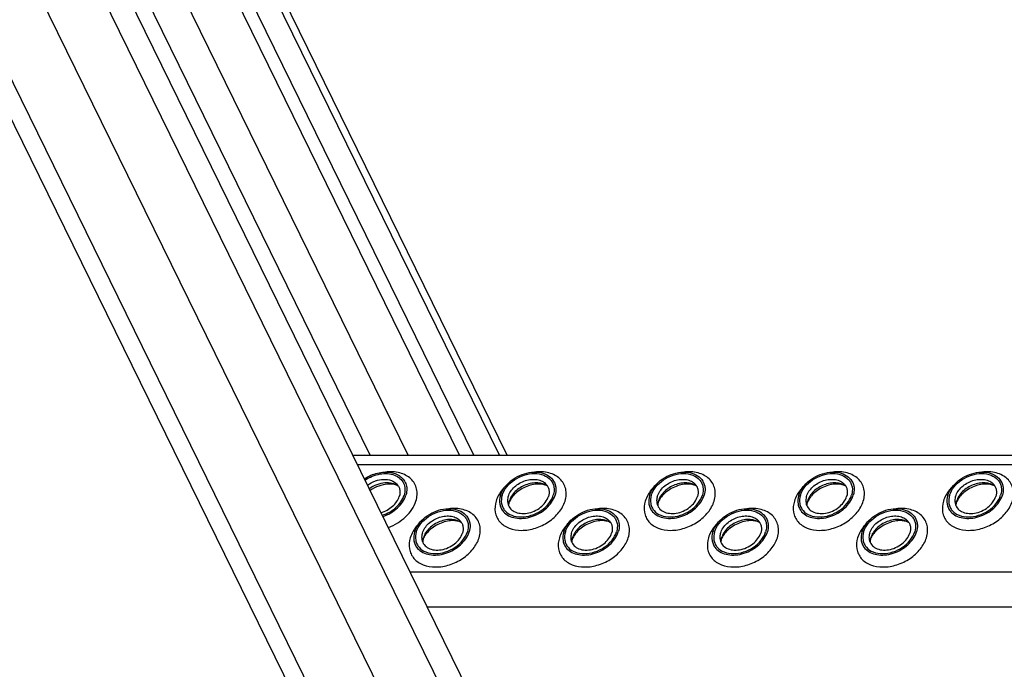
# Model space of a CAD drawing. Header units: millimetres. Extents: x 0 to 2100, y 0 to 2970.
# Tile 4 of 12: x 711 to 869, y 1226 to 1331. Entities that reach past the tile are written whole.
import ezdxf

# ---------------------------------------------------------------- set-up
doc = ezdxf.new("R2010")
doc.units = ezdxf.units.MM
doc.header["$LTSCALE"] = 193.6
doc.layers.get('0').update_dxf_attribs({"linetype": 'CONTINUOUS'})

msp = doc.modelspace()

# ---------------------------------------------------------------- linework, layer by layer
at = {"color": 7, "linetype": 'CONTINUOUS'}
for p, q in [((838.8, 1109.55), (683.56, 1425.91)), ((818.48, 1093.14), (659.09, 1417.93)), ((781.72, 1260.76), (715.74, 1395.22)), ((784.02, 1260.76), (718.04, 1395.22)), ((789.37, 1260.76), (723.39, 1395.22)), ((764.6, 1260.76), (1035.57, 1260.76))]:
    msp.add_line(p, q, dxfattribs=at)
at = {"color": 9, "linetype": 'CONTINUOUS'}
for p, q in [((764.93, 1251.71), (681.97, 1420.77)), ((867.87, 1021.62), (674.48, 1415.72)), ((856.71, 1021.62), (667.6, 1406.99)), ((767.4, 1260.76), (701.42, 1395.22)), ((773.5, 1260.76), (707.52, 1395.22)), ((788.13, 1260.76), (722.15, 1395.22)), ((765.34, 1259.25), (1036.31, 1259.25)), ((875.37, 1026.67), (764.93, 1251.71)), ((773.8, 1242.02), (1044.77, 1242.02)), ((776.56, 1236.4), (1047.52, 1236.4))]:
    msp.add_line(p, q, dxfattribs=at)
at = {"color": 7, "linetype": 'CONTINUOUS'}
for centre, radius, start, end in [((792.28, 1252.57), 2.72, 162.7829, 168.8203), ((792.15, 1252.6), 2.58, 168.869, 169.2547), ((816.21, 1252.57), 2.72, 162.7829, 168.8203), ((816.08, 1252.6), 2.58, 168.869, 169.2547), ((840.14, 1252.57), 2.72, 162.7829, 168.8203), ((840.01, 1252.6), 2.58, 168.869, 169.2547), ((864.07, 1252.57), 2.72, 162.7829, 168.8203), ((863.94, 1252.6), 2.58, 168.869, 169.2547), ((778.5, 1246.7), 2.72, 162.7829, 168.8203), ((778.37, 1246.73), 2.58, 168.869, 169.2547), ((802.43, 1246.7), 2.72, 162.7829, 168.8203), ((802.3, 1246.73), 2.58, 168.869, 169.2547), ((826.36, 1246.7), 2.72, 162.7829, 168.8203), ((826.23, 1246.73), 2.58, 168.869, 169.2547), ((850.29, 1246.7), 2.72, 162.7829, 168.8203), ((850.16, 1246.73), 2.58, 168.869, 169.2547)]:
    msp.add_arc(centre, radius, start, end, dxfattribs=at)
for points, knots in [([(766.47, 1256.95), (767.1, 1257.38), (768.48, 1257.99), (770.32, 1258.11), (771.62, 1257.73), (772.39, 1257.25), (772.95, 1256.58), (773.15, 1256.05), (773.21, 1255.77)], [0, 0, 0, 0, 0.287424, 0.55583, 0.677112, 0.789251, 0.895213, 1, 1, 1, 1]), ([(766.57, 1256.75), (767.28, 1257.24), (768.5, 1257.74), (770.15, 1257.83), (771.27, 1257.6), (772.18, 1257.07), (772.8, 1256.28), (773.03, 1255.3), (772.93, 1254.63), (772.83, 1254.31)], [0, 0, 0, 0, 0.290972, 0.428661, 0.555063, 0.669881, 0.777226, 0.884746, 1, 1, 1, 1]), ([(788.29, 1254.31), (788.57, 1255.23), (789.59, 1256.5), (791.35, 1257.55), (792.86, 1258.01), (794.37, 1258.07), (795.7, 1257.7), (796.72, 1256.91), (797.06, 1256.16), (797.14, 1255.77)], [0, 0, 0, 0, 0.256023, 0.397887, 0.538537, 0.670709, 0.789982, 0.897281, 1, 1, 1, 1]), ([(788.56, 1254.31), (788.71, 1254.79), (789.26, 1255.74), (790.5, 1256.85), (792.04, 1257.6), (793.68, 1257.88), (795.2, 1257.65), (796.21, 1256.99), (796.69, 1256.26), (796.96, 1255.42), (796.89, 1254.73), (796.76, 1254.31)], [0, 0, 0, 0, 0.126005, 0.265198, 0.409334, 0.548109, 0.673462, 0.783988, 0.836431, 0.88895, 1, 1, 1, 1]), ([(812.22, 1254.31), (812.5, 1255.23), (813.52, 1256.5), (815.28, 1257.55), (816.79, 1258.01), (818.3, 1258.07), (819.63, 1257.7), (820.65, 1256.91), (820.99, 1256.16), (821.07, 1255.77)], [0, 0, 0, 0, 0.256023, 0.397887, 0.538537, 0.670709, 0.789982, 0.897281, 1, 1, 1, 1]), ([(812.49, 1254.31), (812.64, 1254.79), (813.19, 1255.74), (814.43, 1256.85), (815.97, 1257.6), (817.61, 1257.88), (819.13, 1257.65), (820.14, 1256.99), (820.62, 1256.26), (820.89, 1255.42), (820.82, 1254.73), (820.69, 1254.31)], [0, 0, 0, 0, 0.126005, 0.265198, 0.409334, 0.548109, 0.673462, 0.783988, 0.836431, 0.88895, 1, 1, 1, 1]), ([(836.15, 1254.31), (836.43, 1255.23), (837.45, 1256.5), (839.21, 1257.55), (840.72, 1258.01), (842.23, 1258.07), (843.56, 1257.7), (844.58, 1256.91), (844.92, 1256.16), (845, 1255.77)], [0, 0, 0, 0, 0.256023, 0.397887, 0.538537, 0.670709, 0.789982, 0.897281, 1, 1, 1, 1]), ([(836.42, 1254.31), (836.57, 1254.79), (837.11, 1255.74), (838.36, 1256.85), (839.9, 1257.6), (841.54, 1257.88), (843.06, 1257.65), (844.07, 1256.99), (844.55, 1256.26), (844.82, 1255.42), (844.75, 1254.73), (844.62, 1254.31)], [0, 0, 0, 0, 0.126005, 0.265198, 0.409334, 0.548109, 0.673462, 0.783988, 0.836431, 0.88895, 1, 1, 1, 1]), ([(860.08, 1254.31), (860.36, 1255.23), (861.38, 1256.5), (863.14, 1257.55), (864.65, 1258.01), (866.16, 1258.07), (867.49, 1257.7), (868.51, 1256.91), (868.85, 1256.16), (868.93, 1255.77)], [0, 0, 0, 0, 0.256023, 0.397887, 0.538537, 0.670709, 0.789982, 0.897281, 1, 1, 1, 1]), ([(860.35, 1254.31), (860.5, 1254.79), (861.04, 1255.74), (862.29, 1256.85), (863.83, 1257.6), (865.47, 1257.88), (866.99, 1257.65), (868, 1256.99), (868.48, 1256.26), (868.75, 1255.42), (868.68, 1254.73), (868.55, 1254.31)], [0, 0, 0, 0, 0.126005, 0.265198, 0.409334, 0.548109, 0.673462, 0.783988, 0.836431, 0.88895, 1, 1, 1, 1]), ([(766.97, 1255.94), (767.34, 1256.22), (768.18, 1256.66), (769.51, 1256.93), (770.76, 1256.78), (771.45, 1256.35), (771.69, 1256.07)], [0, 0, 0, 0, 0.276366, 0.544555, 0.787129, 1, 1, 1, 1]), ([(771.92, 1255.75), (771.63, 1255.96), (770.9, 1256.28), (769.68, 1256.33), (768.41, 1256.03), (767.62, 1255.6), (767.26, 1255.34)], [0, 0, 0, 0, 0.218133, 0.463132, 0.728602, 1, 1, 1, 1]), ([(789.53, 1254.12), (789.71, 1254.7), (790.3, 1255.51), (791.34, 1256.27), (792.27, 1256.68), (793.24, 1256.88), (794.18, 1256.86), (795, 1256.6), (795.45, 1256.27), (795.62, 1256.07)], [0, 0, 0, 0, 0.246124, 0.38243, 0.520512, 0.654784, 0.780538, 0.895274, 1, 1, 1, 1]), ([(795.85, 1255.75), (795.4, 1256.08), (794.5, 1256.34), (793.3, 1256.26), (792.33, 1256), (791.43, 1255.54), (790.65, 1254.93), (790.04, 1254.21), (789.78, 1253.65), (789.69, 1253.38)], [0, 0, 0, 0, 0.223873, 0.351612, 0.485909, 0.622361, 0.75614, 0.882948, 1, 1, 1, 1]), ([(813.46, 1254.12), (813.64, 1254.7), (814.23, 1255.51), (815.27, 1256.27), (816.2, 1256.68), (817.17, 1256.88), (818.11, 1256.86), (818.93, 1256.6), (819.38, 1256.27), (819.55, 1256.07)], [0, 0, 0, 0, 0.246124, 0.38243, 0.520512, 0.654784, 0.780538, 0.895274, 1, 1, 1, 1]), ([(819.78, 1255.75), (819.33, 1256.08), (818.43, 1256.34), (817.23, 1256.26), (816.26, 1256), (815.36, 1255.54), (814.58, 1254.93), (813.97, 1254.21), (813.71, 1253.65), (813.62, 1253.38)], [0, 0, 0, 0, 0.223873, 0.351612, 0.485909, 0.622361, 0.75614, 0.882948, 1, 1, 1, 1]), ([(837.39, 1254.12), (837.57, 1254.7), (838.16, 1255.51), (839.2, 1256.27), (840.13, 1256.68), (841.1, 1256.88), (842.04, 1256.86), (842.86, 1256.6), (843.31, 1256.27), (843.48, 1256.07)], [0, 0, 0, 0, 0.246124, 0.38243, 0.520512, 0.654784, 0.780538, 0.895274, 1, 1, 1, 1]), ([(843.71, 1255.75), (843.26, 1256.08), (842.36, 1256.34), (841.16, 1256.26), (840.19, 1256), (839.29, 1255.54), (838.51, 1254.93), (837.9, 1254.21), (837.64, 1253.65), (837.55, 1253.38)], [0, 0, 0, 0, 0.223873, 0.351612, 0.485909, 0.622361, 0.75614, 0.882948, 1, 1, 1, 1]), ([(861.32, 1254.12), (861.5, 1254.7), (862.09, 1255.51), (863.13, 1256.27), (864.06, 1256.68), (865.03, 1256.88), (865.97, 1256.86), (866.79, 1256.6), (867.24, 1256.27), (867.41, 1256.07)], [0, 0, 0, 0, 0.246124, 0.38243, 0.520512, 0.654784, 0.780538, 0.895274, 1, 1, 1, 1]), ([(867.64, 1255.75), (867.19, 1256.08), (866.29, 1256.34), (865.09, 1256.26), (864.12, 1256), (863.22, 1255.54), (862.44, 1254.93), (861.83, 1254.21), (861.57, 1253.65), (861.48, 1253.38)], [0, 0, 0, 0, 0.223873, 0.351612, 0.485909, 0.622361, 0.75614, 0.882948, 1, 1, 1, 1]), ([(771.92, 1255.75), (771.74, 1255.88), (771.15, 1256.1), (770.05, 1256.15), (768.7, 1255.83), (767.81, 1255.38), (767.38, 1255.09)], [0, 0, 0, 0, 0.140189, 0.378554, 0.679911, 1, 1, 1, 1]), ([(771.69, 1256.07), (771.8, 1255.95), (771.99, 1255.67), (772.2, 1255.01), (772.15, 1254.46), (772.05, 1254.12)], [0, 0, 0, 0, 0.242965, 0.486066, 1, 1, 1, 1]), ([(773.21, 1255.77), (773.23, 1255.66), (773.29, 1255.17), (773.22, 1254.67), (773.11, 1254.31)], [0, 0, 0, 0, 0.240827, 1, 1, 1, 1]), ([(795.85, 1255.75), (795.73, 1255.84), (795.38, 1256), (794.69, 1256.13), (793.78, 1256.1), (792.41, 1255.77), (791.13, 1255.06), (790.19, 1254.1), (789.86, 1253.59), (789.75, 1253.35)], [0, 0, 0, 0, 0.061798, 0.160637, 0.290221, 0.439259, 0.748469, 0.88741, 1, 1, 1, 1]), ([(795.62, 1256.07), (795.73, 1255.95), (795.92, 1255.67), (796.13, 1255.01), (796.08, 1254.46), (795.98, 1254.12)], [0, 0, 0, 0, 0.242965, 0.486066, 1, 1, 1, 1]), ([(797.14, 1255.77), (797.16, 1255.66), (797.22, 1255.17), (797.15, 1254.67), (797.04, 1254.31)], [0, 0, 0, 0, 0.240827, 1, 1, 1, 1]), ([(819.78, 1255.75), (819.66, 1255.84), (819.31, 1256), (818.62, 1256.13), (817.71, 1256.1), (816.34, 1255.77), (815.06, 1255.06), (814.12, 1254.1), (813.79, 1253.59), (813.68, 1253.35)], [0, 0, 0, 0, 0.061798, 0.160637, 0.290221, 0.439259, 0.748469, 0.88741, 1, 1, 1, 1]), ([(819.55, 1256.07), (819.66, 1255.95), (819.85, 1255.67), (820.06, 1255.01), (820.01, 1254.46), (819.91, 1254.12)], [0, 0, 0, 0, 0.242965, 0.486066, 1, 1, 1, 1]), ([(821.07, 1255.77), (821.09, 1255.66), (821.15, 1255.17), (821.08, 1254.67), (820.97, 1254.31)], [0, 0, 0, 0, 0.240827, 1, 1, 1, 1]), ([(843.71, 1255.75), (843.59, 1255.84), (843.24, 1256), (842.55, 1256.13), (841.64, 1256.1), (840.27, 1255.77), (838.99, 1255.06), (838.05, 1254.1), (837.72, 1253.59), (837.61, 1253.35)], [0, 0, 0, 0, 0.061798, 0.160637, 0.290221, 0.439259, 0.748469, 0.88741, 1, 1, 1, 1]), ([(843.48, 1256.07), (843.59, 1255.95), (843.78, 1255.67), (843.99, 1255.01), (843.94, 1254.46), (843.84, 1254.12)], [0, 0, 0, 0, 0.242965, 0.486066, 1, 1, 1, 1]), ([(845, 1255.77), (845.02, 1255.66), (845.08, 1255.17), (845.01, 1254.67), (844.9, 1254.31)], [0, 0, 0, 0, 0.240827, 1, 1, 1, 1]), ([(867.64, 1255.75), (867.52, 1255.84), (867.17, 1256), (866.48, 1256.13), (865.57, 1256.1), (864.2, 1255.77), (862.92, 1255.06), (861.98, 1254.1), (861.65, 1253.59), (861.54, 1253.35)], [0, 0, 0, 0, 0.061798, 0.160637, 0.290221, 0.439259, 0.748469, 0.88741, 1, 1, 1, 1]), ([(867.41, 1256.07), (867.52, 1255.95), (867.71, 1255.67), (867.92, 1255.01), (867.87, 1254.46), (867.77, 1254.12)], [0, 0, 0, 0, 0.242965, 0.486066, 1, 1, 1, 1]), ([(868.93, 1255.77), (868.95, 1255.66), (869.01, 1255.17), (868.94, 1254.67), (868.83, 1254.31)], [0, 0, 0, 0, 0.240827, 1, 1, 1, 1]), ([(769.12, 1251.54), (769.8, 1251.73), (771.02, 1252.38), (771.86, 1253.52), (772.05, 1254.12)], [0, 0, 0, 0, 0.525169, 1, 1, 1, 1]), ([(769.34, 1251.1), (770.15, 1251.36), (771.61, 1252.19), (772.6, 1253.57), (772.83, 1254.31)], [0, 0, 0, 0, 0.525774, 1, 1, 1, 1]), ([(769.44, 1250.9), (770.29, 1251.19), (771.82, 1252.07), (772.87, 1253.53), (773.11, 1254.31)], [0, 0, 0, 0, 0.525889, 1, 1, 1, 1]), ([(788.29, 1254.31), (788.15, 1253.85), (788.07, 1253.11), (788.36, 1252.22), (788.62, 1251.84), (788.76, 1251.67)], [0, 0, 0, 0, 0.513998, 0.757111, 1, 1, 1, 1]), ([(788.56, 1254.31), (788.43, 1253.88), (788.36, 1253.2), (788.63, 1252.36), (789.11, 1251.63), (790.12, 1250.97), (791.64, 1250.74), (793.28, 1251.02), (794.83, 1251.77), (796.07, 1252.87), (796.61, 1253.83), (796.76, 1254.31)], [0, 0, 0, 0, 0.11105, 0.163569, 0.216012, 0.326538, 0.451891, 0.590666, 0.734802, 0.873995, 1, 1, 1, 1]), ([(788.76, 1251.67), (789, 1251.4), (789.6, 1250.95), (790.72, 1250.6), (791.99, 1250.56), (793.31, 1250.83), (794.57, 1251.39), (796, 1252.42), (796.79, 1253.52), (797.04, 1254.31)], [0, 0, 0, 0, 0.104679, 0.219356, 0.345073, 0.479342, 0.617452, 0.753801, 1, 1, 1, 1]), ([(789.53, 1254.12), (789.5, 1254.03), (789.41, 1253.68), (789.41, 1253.31), (789.46, 1253.05)], [0, 0, 0, 0, 0.262253, 1, 1, 1, 1]), ([(789.46, 1253.05), (789.51, 1252.77), (789.76, 1252.21), (790.51, 1251.62), (791.49, 1251.35), (792.6, 1251.39), (793.72, 1251.73), (795.02, 1252.5), (795.77, 1253.44), (795.98, 1254.12)], [0, 0, 0, 0, 0.102742, 0.21, 0.32922, 0.461363, 0.602021, 0.743916, 1, 1, 1, 1]), ([(789.65, 1253.08), (789.63, 1253.04), (789.6, 1252.9), (789.58, 1252.77), (789.57, 1252.67)], [0, 0, 0, 0, 0.304481, 1, 1, 1, 1]), ([(789.75, 1253.35), (789.74, 1253.32), (789.7, 1253.24), (789.67, 1253.14), (789.65, 1253.08)], [0, 0, 0, 0, 0.26854, 1, 1, 1, 1]), ([(812.22, 1254.31), (812.08, 1253.85), (812, 1253.11), (812.29, 1252.22), (812.55, 1251.84), (812.69, 1251.67)], [0, 0, 0, 0, 0.513998, 0.757111, 1, 1, 1, 1]), ([(812.49, 1254.31), (812.36, 1253.88), (812.29, 1253.2), (812.56, 1252.36), (813.04, 1251.63), (814.05, 1250.97), (815.57, 1250.74), (817.21, 1251.02), (818.76, 1251.77), (820, 1252.87), (820.54, 1253.83), (820.69, 1254.31)], [0, 0, 0, 0, 0.11105, 0.163569, 0.216012, 0.326538, 0.451891, 0.590666, 0.734802, 0.873995, 1, 1, 1, 1]), ([(812.69, 1251.67), (812.93, 1251.4), (813.53, 1250.95), (814.65, 1250.6), (815.92, 1250.56), (817.24, 1250.83), (818.5, 1251.39), (819.92, 1252.42), (820.72, 1253.52), (820.97, 1254.31)], [0, 0, 0, 0, 0.104679, 0.219356, 0.345073, 0.479342, 0.617452, 0.753801, 1, 1, 1, 1]), ([(813.46, 1254.12), (813.43, 1254.03), (813.34, 1253.68), (813.34, 1253.31), (813.39, 1253.05)], [0, 0, 0, 0, 0.262253, 1, 1, 1, 1]), ([(813.39, 1253.05), (813.44, 1252.77), (813.69, 1252.21), (814.44, 1251.62), (815.42, 1251.35), (816.53, 1251.39), (817.65, 1251.73), (818.95, 1252.5), (819.7, 1253.44), (819.91, 1254.12)], [0, 0, 0, 0, 0.102742, 0.21, 0.32922, 0.461363, 0.602021, 0.743916, 1, 1, 1, 1]), ([(813.58, 1253.08), (813.56, 1253.04), (813.53, 1252.9), (813.51, 1252.77), (813.5, 1252.67)], [0, 0, 0, 0, 0.304481, 1, 1, 1, 1]), ([(813.68, 1253.35), (813.67, 1253.32), (813.63, 1253.24), (813.6, 1253.14), (813.58, 1253.08)], [0, 0, 0, 0, 0.26854, 1, 1, 1, 1]), ([(836.15, 1254.31), (836.01, 1253.85), (835.93, 1253.11), (836.22, 1252.22), (836.48, 1251.84), (836.62, 1251.67)], [0, 0, 0, 0, 0.513998, 0.757111, 1, 1, 1, 1]), ([(836.42, 1254.31), (836.29, 1253.88), (836.22, 1253.2), (836.49, 1252.36), (836.97, 1251.63), (837.98, 1250.97), (839.5, 1250.74), (841.14, 1251.02), (842.69, 1251.77), (843.93, 1252.87), (844.47, 1253.83), (844.62, 1254.31)], [0, 0, 0, 0, 0.11105, 0.163569, 0.216012, 0.326538, 0.451891, 0.590666, 0.734802, 0.873995, 1, 1, 1, 1]), ([(836.62, 1251.67), (836.86, 1251.4), (837.46, 1250.95), (838.58, 1250.6), (839.85, 1250.56), (841.17, 1250.83), (842.43, 1251.39), (843.85, 1252.42), (844.65, 1253.52), (844.9, 1254.31)], [0, 0, 0, 0, 0.104679, 0.219356, 0.345073, 0.479342, 0.617452, 0.753801, 1, 1, 1, 1]), ([(837.39, 1254.12), (837.36, 1254.03), (837.27, 1253.68), (837.27, 1253.31), (837.32, 1253.05)], [0, 0, 0, 0, 0.262253, 1, 1, 1, 1]), ([(837.32, 1253.05), (837.37, 1252.77), (837.62, 1252.21), (838.37, 1251.62), (839.35, 1251.35), (840.46, 1251.39), (841.58, 1251.73), (842.88, 1252.5), (843.63, 1253.44), (843.84, 1254.12)], [0, 0, 0, 0, 0.102742, 0.21, 0.32922, 0.461363, 0.602021, 0.743916, 1, 1, 1, 1]), ([(837.51, 1253.08), (837.49, 1253.04), (837.46, 1252.9), (837.44, 1252.77), (837.43, 1252.67)], [0, 0, 0, 0, 0.304481, 1, 1, 1, 1]), ([(837.61, 1253.35), (837.6, 1253.32), (837.56, 1253.24), (837.53, 1253.14), (837.51, 1253.08)], [0, 0, 0, 0, 0.26854, 1, 1, 1, 1]), ([(860.08, 1254.31), (859.94, 1253.85), (859.86, 1253.11), (860.15, 1252.22), (860.41, 1251.84), (860.55, 1251.67)], [0, 0, 0, 0, 0.513998, 0.757111, 1, 1, 1, 1]), ([(860.35, 1254.31), (860.22, 1253.88), (860.15, 1253.2), (860.42, 1252.36), (860.9, 1251.63), (861.91, 1250.97), (863.43, 1250.74), (865.07, 1251.02), (866.62, 1251.77), (867.86, 1252.87), (868.4, 1253.83), (868.55, 1254.31)], [0, 0, 0, 0, 0.11105, 0.163569, 0.216012, 0.326538, 0.451891, 0.590666, 0.734802, 0.873995, 1, 1, 1, 1]), ([(860.55, 1251.67), (860.79, 1251.4), (861.39, 1250.95), (862.51, 1250.6), (863.78, 1250.56), (865.1, 1250.83), (866.36, 1251.39), (867.78, 1252.42), (868.58, 1253.52), (868.83, 1254.31)], [0, 0, 0, 0, 0.104679, 0.219356, 0.345073, 0.479342, 0.617452, 0.753801, 1, 1, 1, 1]), ([(861.32, 1254.12), (861.29, 1254.03), (861.2, 1253.68), (861.19, 1253.31), (861.24, 1253.05)], [0, 0, 0, 0, 0.262253, 1, 1, 1, 1]), ([(861.24, 1253.05), (861.3, 1252.77), (861.55, 1252.21), (862.3, 1251.62), (863.28, 1251.35), (864.39, 1251.39), (865.51, 1251.73), (866.8, 1252.5), (867.56, 1253.44), (867.77, 1254.12)], [0, 0, 0, 0, 0.102742, 0.21, 0.32922, 0.461363, 0.602021, 0.743916, 1, 1, 1, 1]), ([(861.44, 1253.08), (861.42, 1253.04), (861.39, 1252.9), (861.37, 1252.77), (861.36, 1252.67)], [0, 0, 0, 0, 0.304481, 1, 1, 1, 1]), ([(861.54, 1253.35), (861.53, 1253.32), (861.49, 1253.24), (861.46, 1253.14), (861.44, 1253.08)], [0, 0, 0, 0, 0.26854, 1, 1, 1, 1]), ([(774.51, 1248.43), (774.79, 1249.36), (775.81, 1250.63), (777.57, 1251.67), (779.08, 1252.14), (780.59, 1252.2), (781.92, 1251.83), (782.94, 1251.04), (783.28, 1250.28), (783.36, 1249.9)], [0, 0, 0, 0, 0.256023, 0.397887, 0.538537, 0.670709, 0.789982, 0.897281, 1, 1, 1, 1]), ([(774.78, 1248.43), (774.93, 1248.92), (775.47, 1249.87), (776.72, 1250.98), (778.26, 1251.72), (779.9, 1252.01), (781.42, 1251.77), (782.43, 1251.11), (782.91, 1250.38), (783.18, 1249.55), (783.11, 1248.86), (782.98, 1248.43)], [0, 0, 0, 0, 0.126005, 0.265198, 0.409334, 0.548109, 0.673462, 0.783988, 0.836431, 0.88895, 1, 1, 1, 1]), ([(798.44, 1248.43), (798.72, 1249.36), (799.74, 1250.63), (801.5, 1251.67), (803.01, 1252.14), (804.52, 1252.2), (805.85, 1251.83), (806.87, 1251.04), (807.21, 1250.28), (807.29, 1249.9)], [0, 0, 0, 0, 0.256023, 0.397887, 0.538537, 0.670709, 0.789982, 0.897281, 1, 1, 1, 1]), ([(798.71, 1248.43), (798.86, 1248.92), (799.4, 1249.87), (800.65, 1250.98), (802.19, 1251.72), (803.83, 1252.01), (805.35, 1251.77), (806.36, 1251.11), (806.84, 1250.38), (807.11, 1249.55), (807.04, 1248.86), (806.91, 1248.43)], [0, 0, 0, 0, 0.126005, 0.265198, 0.409334, 0.548109, 0.673462, 0.783988, 0.836431, 0.88895, 1, 1, 1, 1]), ([(822.37, 1248.43), (822.65, 1249.36), (823.67, 1250.63), (825.43, 1251.67), (826.94, 1252.14), (828.45, 1252.2), (829.78, 1251.83), (830.8, 1251.04), (831.14, 1250.28), (831.22, 1249.9)], [0, 0, 0, 0, 0.256023, 0.397887, 0.538537, 0.670709, 0.789982, 0.897281, 1, 1, 1, 1]), ([(822.64, 1248.43), (822.79, 1248.92), (823.33, 1249.87), (824.58, 1250.98), (826.12, 1251.72), (827.76, 1252.01), (829.28, 1251.77), (830.29, 1251.11), (830.77, 1250.38), (831.04, 1249.55), (830.97, 1248.86), (830.84, 1248.43)], [0, 0, 0, 0, 0.126005, 0.265198, 0.409334, 0.548109, 0.673462, 0.783988, 0.836431, 0.88895, 1, 1, 1, 1]), ([(846.3, 1248.43), (846.58, 1249.36), (847.6, 1250.63), (849.36, 1251.67), (850.87, 1252.14), (852.38, 1252.2), (853.71, 1251.83), (854.73, 1251.04), (855.07, 1250.28), (855.15, 1249.9)], [0, 0, 0, 0, 0.256023, 0.397887, 0.538537, 0.670709, 0.789982, 0.897281, 1, 1, 1, 1]), ([(846.57, 1248.43), (846.72, 1248.92), (847.26, 1249.87), (848.51, 1250.98), (850.05, 1251.72), (851.69, 1252.01), (853.21, 1251.77), (854.22, 1251.11), (854.7, 1250.38), (854.97, 1249.55), (854.9, 1248.86), (854.77, 1248.43)], [0, 0, 0, 0, 0.126005, 0.265198, 0.409334, 0.548109, 0.673462, 0.783988, 0.836431, 0.88895, 1, 1, 1, 1]), ([(775.75, 1248.25), (775.93, 1248.83), (776.52, 1249.64), (777.56, 1250.39), (778.49, 1250.81), (779.46, 1251.01), (780.4, 1250.98), (781.22, 1250.73), (781.67, 1250.39), (781.84, 1250.2)], [0, 0, 0, 0, 0.246124, 0.38243, 0.520512, 0.654784, 0.780538, 0.895274, 1, 1, 1, 1]), ([(782.07, 1249.87), (781.62, 1250.21), (780.72, 1250.47), (779.52, 1250.39), (778.55, 1250.12), (777.65, 1249.67), (776.87, 1249.06), (776.26, 1248.33), (776, 1247.78), (775.91, 1247.5)], [0, 0, 0, 0, 0.223873, 0.351612, 0.485909, 0.622361, 0.75614, 0.882948, 1, 1, 1, 1]), ([(782.07, 1249.87), (781.95, 1249.96), (781.6, 1250.13), (780.91, 1250.26), (780, 1250.22), (778.63, 1249.89), (777.35, 1249.18), (776.41, 1248.23), (776.08, 1247.72), (775.97, 1247.47)], [0, 0, 0, 0, 0.061798, 0.160637, 0.290221, 0.439259, 0.748469, 0.88741, 1, 1, 1, 1]), ([(781.84, 1250.2), (781.95, 1250.07), (782.14, 1249.79), (782.35, 1249.13), (782.3, 1248.58), (782.2, 1248.25)], [0, 0, 0, 0, 0.242965, 0.486066, 1, 1, 1, 1]), ([(783.36, 1249.9), (783.38, 1249.78), (783.44, 1249.29), (783.37, 1248.79), (783.26, 1248.43)], [0, 0, 0, 0, 0.240827, 1, 1, 1, 1]), ([(799.68, 1248.25), (799.86, 1248.83), (800.45, 1249.64), (801.49, 1250.39), (802.42, 1250.81), (803.39, 1251.01), (804.33, 1250.98), (805.15, 1250.73), (805.6, 1250.39), (805.77, 1250.2)], [0, 0, 0, 0, 0.246124, 0.38243, 0.520512, 0.654784, 0.780538, 0.895274, 1, 1, 1, 1]), ([(806, 1249.87), (805.55, 1250.21), (804.65, 1250.47), (803.45, 1250.39), (802.48, 1250.12), (801.58, 1249.67), (800.8, 1249.06), (800.19, 1248.33), (799.93, 1247.78), (799.84, 1247.5)], [0, 0, 0, 0, 0.223873, 0.351612, 0.485909, 0.622361, 0.75614, 0.882948, 1, 1, 1, 1]), ([(806, 1249.87), (805.88, 1249.96), (805.52, 1250.13), (804.84, 1250.26), (803.93, 1250.22), (802.56, 1249.89), (801.28, 1249.18), (800.34, 1248.23), (800.01, 1247.72), (799.9, 1247.47)], [0, 0, 0, 0, 0.061798, 0.160637, 0.290221, 0.439259, 0.748469, 0.88741, 1, 1, 1, 1]), ([(805.77, 1250.2), (805.88, 1250.07), (806.07, 1249.79), (806.28, 1249.13), (806.23, 1248.58), (806.13, 1248.25)], [0, 0, 0, 0, 0.242965, 0.486066, 1, 1, 1, 1]), ([(807.29, 1249.9), (807.31, 1249.78), (807.37, 1249.29), (807.3, 1248.79), (807.19, 1248.43)], [0, 0, 0, 0, 0.240827, 1, 1, 1, 1]), ([(823.61, 1248.25), (823.79, 1248.83), (824.38, 1249.64), (825.42, 1250.39), (826.35, 1250.81), (827.32, 1251.01), (828.26, 1250.98), (829.08, 1250.73), (829.53, 1250.39), (829.7, 1250.2)], [0, 0, 0, 0, 0.246124, 0.38243, 0.520512, 0.654784, 0.780538, 0.895274, 1, 1, 1, 1]), ([(829.93, 1249.87), (829.48, 1250.21), (828.58, 1250.47), (827.38, 1250.39), (826.41, 1250.12), (825.51, 1249.67), (824.73, 1249.06), (824.12, 1248.33), (823.86, 1247.78), (823.77, 1247.5)], [0, 0, 0, 0, 0.223873, 0.351612, 0.485909, 0.622361, 0.75614, 0.882948, 1, 1, 1, 1]), ([(829.93, 1249.87), (829.81, 1249.96), (829.45, 1250.13), (828.77, 1250.26), (827.86, 1250.22), (826.49, 1249.89), (825.21, 1249.18), (824.26, 1248.23), (823.94, 1247.72), (823.83, 1247.47)], [0, 0, 0, 0, 0.061798, 0.160637, 0.290221, 0.439259, 0.748469, 0.88741, 1, 1, 1, 1]), ([(829.7, 1250.2), (829.81, 1250.07), (830, 1249.79), (830.21, 1249.13), (830.16, 1248.58), (830.06, 1248.25)], [0, 0, 0, 0, 0.242965, 0.486066, 1, 1, 1, 1]), ([(831.22, 1249.9), (831.24, 1249.78), (831.3, 1249.29), (831.23, 1248.79), (831.12, 1248.43)], [0, 0, 0, 0, 0.240827, 1, 1, 1, 1]), ([(847.54, 1248.25), (847.72, 1248.83), (848.31, 1249.64), (849.35, 1250.39), (850.28, 1250.81), (851.25, 1251.01), (852.19, 1250.98), (853.01, 1250.73), (853.46, 1250.39), (853.63, 1250.2)], [0, 0, 0, 0, 0.246124, 0.38243, 0.520512, 0.654784, 0.780538, 0.895274, 1, 1, 1, 1]), ([(853.86, 1249.87), (853.41, 1250.21), (852.51, 1250.47), (851.31, 1250.39), (850.34, 1250.12), (849.44, 1249.67), (848.66, 1249.06), (848.05, 1248.33), (847.79, 1247.78), (847.7, 1247.5)], [0, 0, 0, 0, 0.223873, 0.351612, 0.485909, 0.622361, 0.75614, 0.882948, 1, 1, 1, 1]), ([(853.86, 1249.87), (853.74, 1249.96), (853.38, 1250.13), (852.7, 1250.26), (851.79, 1250.22), (850.42, 1249.89), (849.14, 1249.18), (848.19, 1248.23), (847.87, 1247.72), (847.76, 1247.47)], [0, 0, 0, 0, 0.061798, 0.160637, 0.290221, 0.439259, 0.748469, 0.88741, 1, 1, 1, 1]), ([(853.63, 1250.2), (853.74, 1250.07), (853.93, 1249.79), (854.14, 1249.13), (854.09, 1248.58), (853.99, 1248.25)], [0, 0, 0, 0, 0.242965, 0.486066, 1, 1, 1, 1]), ([(855.15, 1249.9), (855.17, 1249.78), (855.23, 1249.29), (855.16, 1248.79), (855.05, 1248.43)], [0, 0, 0, 0, 0.240827, 1, 1, 1, 1]), ([(774.51, 1248.43), (774.37, 1247.98), (774.29, 1247.24), (774.58, 1246.34), (774.84, 1245.96), (774.98, 1245.79)], [0, 0, 0, 0, 0.513998, 0.757111, 1, 1, 1, 1]), ([(774.78, 1248.43), (774.65, 1248.01), (774.58, 1247.32), (774.85, 1246.48), (775.33, 1245.75), (776.34, 1245.09), (777.86, 1244.86), (779.5, 1245.14), (781.05, 1245.89), (782.29, 1247), (782.83, 1247.95), (782.98, 1248.43)], [0, 0, 0, 0, 0.11105, 0.163569, 0.216012, 0.326538, 0.451891, 0.590666, 0.734802, 0.873995, 1, 1, 1, 1]), ([(774.98, 1245.79), (775.22, 1245.53), (775.82, 1245.07), (776.94, 1244.72), (778.21, 1244.68), (779.53, 1244.96), (780.79, 1245.52), (782.21, 1246.54), (783.01, 1247.64), (783.26, 1248.43)], [0, 0, 0, 0, 0.104679, 0.219356, 0.345073, 0.479342, 0.617452, 0.753801, 1, 1, 1, 1]), ([(798.44, 1248.43), (798.3, 1247.98), (798.22, 1247.24), (798.51, 1246.34), (798.77, 1245.96), (798.91, 1245.79)], [0, 0, 0, 0, 0.513998, 0.757111, 1, 1, 1, 1]), ([(798.71, 1248.43), (798.58, 1248.01), (798.51, 1247.32), (798.78, 1246.48), (799.26, 1245.75), (800.27, 1245.09), (801.79, 1244.86), (803.43, 1245.14), (804.98, 1245.89), (806.22, 1247), (806.76, 1247.95), (806.91, 1248.43)], [0, 0, 0, 0, 0.11105, 0.163569, 0.216012, 0.326538, 0.451891, 0.590666, 0.734802, 0.873995, 1, 1, 1, 1]), ([(798.91, 1245.79), (799.15, 1245.53), (799.75, 1245.07), (800.87, 1244.72), (802.14, 1244.68), (803.46, 1244.96), (804.72, 1245.52), (806.14, 1246.54), (806.94, 1247.64), (807.19, 1248.43)], [0, 0, 0, 0, 0.104679, 0.219356, 0.345073, 0.479342, 0.617452, 0.753801, 1, 1, 1, 1]), ([(822.37, 1248.43), (822.22, 1247.98), (822.15, 1247.24), (822.44, 1246.34), (822.69, 1245.96), (822.84, 1245.79)], [0, 0, 0, 0, 0.513998, 0.757111, 1, 1, 1, 1]), ([(822.64, 1248.43), (822.51, 1248.01), (822.44, 1247.32), (822.71, 1246.48), (823.19, 1245.75), (824.2, 1245.09), (825.72, 1244.86), (827.36, 1245.14), (828.91, 1245.89), (830.15, 1247), (830.69, 1247.95), (830.84, 1248.43)], [0, 0, 0, 0, 0.11105, 0.163569, 0.216012, 0.326538, 0.451891, 0.590666, 0.734802, 0.873995, 1, 1, 1, 1]), ([(822.84, 1245.79), (823.08, 1245.53), (823.68, 1245.07), (824.8, 1244.72), (826.07, 1244.68), (827.39, 1244.96), (828.65, 1245.52), (830.07, 1246.54), (830.87, 1247.64), (831.12, 1248.43)], [0, 0, 0, 0, 0.104679, 0.219356, 0.345073, 0.479342, 0.617452, 0.753801, 1, 1, 1, 1]), ([(846.3, 1248.43), (846.15, 1247.98), (846.08, 1247.24), (846.37, 1246.34), (846.62, 1245.96), (846.77, 1245.79)], [0, 0, 0, 0, 0.513998, 0.757111, 1, 1, 1, 1]), ([(846.57, 1248.43), (846.44, 1248.01), (846.37, 1247.32), (846.64, 1246.48), (847.12, 1245.75), (848.13, 1245.09), (849.65, 1244.86), (851.29, 1245.14), (852.84, 1245.89), (854.08, 1247), (854.62, 1247.95), (854.77, 1248.43)], [0, 0, 0, 0, 0.11105, 0.163569, 0.216012, 0.326538, 0.451891, 0.590666, 0.734802, 0.873995, 1, 1, 1, 1]), ([(846.77, 1245.79), (847.01, 1245.53), (847.61, 1245.07), (848.73, 1244.72), (850, 1244.68), (851.32, 1244.96), (852.58, 1245.52), (854, 1246.54), (854.8, 1247.64), (855.05, 1248.43)], [0, 0, 0, 0, 0.104679, 0.219356, 0.345073, 0.479342, 0.617452, 0.753801, 1, 1, 1, 1]), ([(775.75, 1248.25), (775.72, 1248.16), (775.63, 1247.81), (775.62, 1247.43), (775.67, 1247.17)], [0, 0, 0, 0, 0.262253, 1, 1, 1, 1]), ([(775.67, 1247.17), (775.73, 1246.89), (775.98, 1246.33), (776.73, 1245.75), (777.71, 1245.47), (778.82, 1245.52), (779.94, 1245.86), (781.23, 1246.63), (781.99, 1247.56), (782.2, 1248.25)], [0, 0, 0, 0, 0.102742, 0.21, 0.32922, 0.461363, 0.602021, 0.743916, 1, 1, 1, 1]), ([(775.87, 1247.2), (775.85, 1247.16), (775.82, 1247.03), (775.8, 1246.89), (775.79, 1246.8)], [0, 0, 0, 0, 0.304481, 1, 1, 1, 1]), ([(775.97, 1247.47), (775.96, 1247.45), (775.92, 1247.36), (775.89, 1247.27), (775.87, 1247.2)], [0, 0, 0, 0, 0.26854, 1, 1, 1, 1]), ([(799.68, 1248.25), (799.65, 1248.16), (799.56, 1247.81), (799.55, 1247.43), (799.6, 1247.17)], [0, 0, 0, 0, 0.262253, 1, 1, 1, 1]), ([(799.6, 1247.17), (799.66, 1246.89), (799.91, 1246.33), (800.66, 1245.75), (801.64, 1245.47), (802.75, 1245.52), (803.87, 1245.86), (805.16, 1246.63), (805.92, 1247.56), (806.13, 1248.25)], [0, 0, 0, 0, 0.102742, 0.21, 0.32922, 0.461363, 0.602021, 0.743916, 1, 1, 1, 1]), ([(799.8, 1247.2), (799.78, 1247.16), (799.75, 1247.03), (799.73, 1246.89), (799.72, 1246.8)], [0, 0, 0, 0, 0.304481, 1, 1, 1, 1]), ([(799.9, 1247.47), (799.89, 1247.45), (799.85, 1247.36), (799.82, 1247.27), (799.8, 1247.2)], [0, 0, 0, 0, 0.26854, 1, 1, 1, 1]), ([(823.61, 1248.25), (823.58, 1248.16), (823.49, 1247.81), (823.48, 1247.43), (823.53, 1247.17)], [0, 0, 0, 0, 0.262253, 1, 1, 1, 1]), ([(823.53, 1247.17), (823.59, 1246.89), (823.84, 1246.33), (824.59, 1245.75), (825.57, 1245.47), (826.68, 1245.52), (827.8, 1245.86), (829.09, 1246.63), (829.85, 1247.56), (830.06, 1248.25)], [0, 0, 0, 0, 0.102742, 0.21, 0.32922, 0.461363, 0.602021, 0.743916, 1, 1, 1, 1]), ([(823.73, 1247.2), (823.71, 1247.16), (823.68, 1247.03), (823.66, 1246.89), (823.65, 1246.8)], [0, 0, 0, 0, 0.304481, 1, 1, 1, 1]), ([(823.83, 1247.47), (823.82, 1247.45), (823.78, 1247.36), (823.75, 1247.27), (823.73, 1247.2)], [0, 0, 0, 0, 0.26854, 1, 1, 1, 1]), ([(847.54, 1248.25), (847.51, 1248.16), (847.42, 1247.81), (847.41, 1247.43), (847.46, 1247.17)], [0, 0, 0, 0, 0.262253, 1, 1, 1, 1]), ([(847.46, 1247.17), (847.52, 1246.89), (847.77, 1246.33), (848.52, 1245.75), (849.5, 1245.47), (850.61, 1245.52), (851.73, 1245.86), (853.02, 1246.63), (853.78, 1247.56), (853.99, 1248.25)], [0, 0, 0, 0, 0.102742, 0.21, 0.32922, 0.461363, 0.602021, 0.743916, 1, 1, 1, 1]), ([(847.65, 1247.2), (847.64, 1247.16), (847.61, 1247.03), (847.58, 1246.89), (847.58, 1246.8)], [0, 0, 0, 0, 0.304481, 1, 1, 1, 1]), ([(847.76, 1247.47), (847.75, 1247.45), (847.71, 1247.36), (847.68, 1247.27), (847.65, 1247.2)], [0, 0, 0, 0, 0.26854, 1, 1, 1, 1])]:
    msp.add_open_spline(points, degree=3, knots=knots, dxfattribs=at)
at = {"color": 9, "linetype": 'CONTINUOUS'}
for points, knots in [([(774.72, 1253.38), (774.82, 1253.7), (774.94, 1254.35), (774.87, 1255.33), (774.52, 1256.22), (773.93, 1256.97), (773.11, 1257.55), (771.76, 1258.07), (770.6, 1258.12), (769.84, 1258.03)], [0, 0, 0, 0, 0.124407, 0.241592, 0.355163, 0.469734, 0.589631, 0.717769, 1, 1, 1, 1]), ([(798.65, 1253.38), (798.75, 1253.7), (798.87, 1254.35), (798.8, 1255.33), (798.45, 1256.22), (797.86, 1256.97), (797.04, 1257.55), (795.69, 1258.07), (794.53, 1258.12), (793.77, 1258.03)], [0, 0, 0, 0, 0.124407, 0.241592, 0.355163, 0.469734, 0.589631, 0.717769, 1, 1, 1, 1]), ([(822.58, 1253.38), (822.68, 1253.7), (822.8, 1254.35), (822.73, 1255.33), (822.38, 1256.22), (821.79, 1256.97), (820.97, 1257.55), (819.61, 1258.07), (818.46, 1258.12), (817.7, 1258.03)], [0, 0, 0, 0, 0.124407, 0.241592, 0.355163, 0.469734, 0.589631, 0.717769, 1, 1, 1, 1]), ([(846.51, 1253.38), (846.61, 1253.7), (846.73, 1254.35), (846.66, 1255.33), (846.31, 1256.22), (845.72, 1256.97), (844.9, 1257.55), (843.54, 1258.07), (842.39, 1258.12), (841.63, 1258.03)], [0, 0, 0, 0, 0.124407, 0.241592, 0.355163, 0.469734, 0.589631, 0.717769, 1, 1, 1, 1]), ([(870.44, 1253.38), (870.54, 1253.7), (870.66, 1254.35), (870.59, 1255.33), (870.24, 1256.22), (869.65, 1256.97), (868.83, 1257.55), (867.47, 1258.07), (866.32, 1258.12), (865.56, 1258.03)], [0, 0, 0, 0, 0.124407, 0.241592, 0.355163, 0.469734, 0.589631, 0.717769, 1, 1, 1, 1]), ([(789.04, 1255.71), (788.87, 1255.54), (788.26, 1254.85), (787.79, 1254.02), (787.59, 1253.38)], [0, 0, 0, 0, 0.264875, 1, 1, 1, 1]), ([(812.97, 1255.71), (812.8, 1255.54), (812.19, 1254.85), (811.72, 1254.02), (811.52, 1253.38)], [0, 0, 0, 0, 0.264875, 1, 1, 1, 1]), ([(836.9, 1255.71), (836.73, 1255.54), (836.12, 1254.85), (835.65, 1254.02), (835.45, 1253.38)], [0, 0, 0, 0, 0.264875, 1, 1, 1, 1]), ([(860.83, 1255.71), (860.66, 1255.54), (860.05, 1254.85), (859.58, 1254.02), (859.38, 1253.38)], [0, 0, 0, 0, 0.264875, 1, 1, 1, 1]), ([(770.3, 1249.15), (770.82, 1249.34), (771.82, 1249.83), (773.49, 1251.1), (774.42, 1252.43), (774.72, 1253.38)], [0, 0, 0, 0, 0.266101, 0.527476, 1, 1, 1, 1]), ([(787.59, 1253.38), (787.42, 1252.8), (787.32, 1251.88), (787.68, 1250.75), (788.16, 1250.02), (788.83, 1249.43), (789.98, 1248.83), (791.75, 1248.56), (793.95, 1248.94), (796.04, 1249.95), (797.71, 1251.44), (798.44, 1252.72), (798.65, 1253.38)], [0, 0, 0, 0, 0.110961, 0.163438, 0.215838, 0.269928, 0.32708, 0.452332, 0.590995, 0.735015, 0.874096, 1, 1, 1, 1]), ([(811.52, 1253.38), (811.35, 1252.8), (811.25, 1251.88), (811.61, 1250.75), (812.09, 1250.02), (812.76, 1249.43), (813.91, 1248.83), (815.68, 1248.56), (817.88, 1248.94), (819.97, 1249.95), (821.64, 1251.44), (822.37, 1252.72), (822.58, 1253.38)], [0, 0, 0, 0, 0.110961, 0.163438, 0.215838, 0.269928, 0.32708, 0.452332, 0.590995, 0.735015, 0.874096, 1, 1, 1, 1]), ([(835.45, 1253.38), (835.28, 1252.8), (835.18, 1251.88), (835.54, 1250.75), (836.02, 1250.02), (836.69, 1249.43), (837.84, 1248.83), (839.61, 1248.56), (841.81, 1248.94), (843.9, 1249.95), (845.57, 1251.44), (846.3, 1252.72), (846.51, 1253.38)], [0, 0, 0, 0, 0.110961, 0.163438, 0.215838, 0.269928, 0.32708, 0.452332, 0.590995, 0.735015, 0.874096, 1, 1, 1, 1]), ([(859.38, 1253.38), (859.21, 1252.8), (859.11, 1251.88), (859.47, 1250.75), (859.95, 1250.02), (860.62, 1249.43), (861.77, 1248.83), (863.54, 1248.56), (865.74, 1248.94), (867.83, 1249.95), (869.5, 1251.44), (870.23, 1252.72), (870.44, 1253.38)], [0, 0, 0, 0, 0.110961, 0.163438, 0.215838, 0.269928, 0.32708, 0.452332, 0.590995, 0.735015, 0.874096, 1, 1, 1, 1]), ([(784.87, 1247.5), (784.97, 1247.82), (785.09, 1248.48), (785.02, 1249.45), (784.67, 1250.34), (784.08, 1251.1), (783.26, 1251.67), (781.9, 1252.2), (780.75, 1252.24), (779.99, 1252.15)], [0, 0, 0, 0, 0.124407, 0.241592, 0.355163, 0.469734, 0.589631, 0.717769, 1, 1, 1, 1]), ([(808.8, 1247.5), (808.9, 1247.82), (809.02, 1248.48), (808.95, 1249.45), (808.6, 1250.34), (808.01, 1251.1), (807.19, 1251.67), (805.83, 1252.2), (804.68, 1252.24), (803.92, 1252.15)], [0, 0, 0, 0, 0.124407, 0.241592, 0.355163, 0.469734, 0.589631, 0.717769, 1, 1, 1, 1]), ([(832.73, 1247.5), (832.83, 1247.82), (832.95, 1248.48), (832.88, 1249.45), (832.53, 1250.34), (831.94, 1251.1), (831.12, 1251.67), (829.76, 1252.2), (828.61, 1252.24), (827.85, 1252.15)], [0, 0, 0, 0, 0.124407, 0.241592, 0.355163, 0.469734, 0.589631, 0.717769, 1, 1, 1, 1]), ([(856.66, 1247.5), (856.75, 1247.82), (856.88, 1248.48), (856.81, 1249.45), (856.46, 1250.34), (855.87, 1251.1), (855.05, 1251.67), (853.69, 1252.2), (852.54, 1252.24), (851.78, 1252.15)], [0, 0, 0, 0, 0.124407, 0.241592, 0.355163, 0.469734, 0.589631, 0.717769, 1, 1, 1, 1]), ([(775.26, 1249.83), (775.09, 1249.66), (774.48, 1248.97), (774.01, 1248.15), (773.81, 1247.5)], [0, 0, 0, 0, 0.264875, 1, 1, 1, 1]), ([(799.19, 1249.83), (799.02, 1249.66), (798.41, 1248.97), (797.94, 1248.15), (797.74, 1247.5)], [0, 0, 0, 0, 0.264875, 1, 1, 1, 1]), ([(823.12, 1249.83), (822.95, 1249.66), (822.34, 1248.97), (821.87, 1248.15), (821.67, 1247.5)], [0, 0, 0, 0, 0.264875, 1, 1, 1, 1]), ([(847.05, 1249.83), (846.88, 1249.66), (846.27, 1248.97), (845.8, 1248.15), (845.6, 1247.5)], [0, 0, 0, 0, 0.264875, 1, 1, 1, 1]), ([(773.81, 1247.5), (773.64, 1246.93), (773.54, 1246), (773.9, 1244.87), (774.38, 1244.14), (775.05, 1243.55), (776.2, 1242.96), (777.97, 1242.68), (780.17, 1243.06), (782.26, 1244.07), (783.93, 1245.57), (784.66, 1246.85), (784.87, 1247.5)], [0, 0, 0, 0, 0.110961, 0.163438, 0.215838, 0.269928, 0.32708, 0.452332, 0.590995, 0.735015, 0.874096, 1, 1, 1, 1]), ([(797.74, 1247.5), (797.57, 1246.93), (797.47, 1246), (797.83, 1244.87), (798.31, 1244.14), (798.98, 1243.55), (800.13, 1242.96), (801.9, 1242.68), (804.1, 1243.06), (806.19, 1244.07), (807.86, 1245.57), (808.59, 1246.85), (808.8, 1247.5)], [0, 0, 0, 0, 0.110961, 0.163438, 0.215838, 0.269928, 0.32708, 0.452332, 0.590995, 0.735015, 0.874096, 1, 1, 1, 1]), ([(821.67, 1247.5), (821.49, 1246.93), (821.4, 1246), (821.76, 1244.87), (822.24, 1244.14), (822.91, 1243.55), (824.06, 1242.96), (825.83, 1242.68), (828.03, 1243.06), (830.12, 1244.07), (831.79, 1245.57), (832.52, 1246.85), (832.73, 1247.5)], [0, 0, 0, 0, 0.110961, 0.163438, 0.215838, 0.269928, 0.32708, 0.452332, 0.590995, 0.735015, 0.874096, 1, 1, 1, 1]), ([(845.6, 1247.5), (845.42, 1246.93), (845.33, 1246), (845.69, 1244.87), (846.17, 1244.14), (846.84, 1243.55), (847.99, 1242.96), (849.75, 1242.68), (851.96, 1243.06), (854.05, 1244.07), (855.72, 1245.57), (856.45, 1246.85), (856.66, 1247.5)], [0, 0, 0, 0, 0.110961, 0.163438, 0.215838, 0.269928, 0.32708, 0.452332, 0.590995, 0.735015, 0.874096, 1, 1, 1, 1])]:
    msp.add_open_spline(points, degree=3, knots=knots, dxfattribs=at)
at = {"color": 7, "linetype": 'CONTINUOUS'}
for points in [[(789.62, 1253.08), (789.59, 1252.95), (789.58, 1252.81), (789.57, 1252.67)], [(813.55, 1253.08), (813.52, 1252.95), (813.51, 1252.81), (813.5, 1252.67)], [(837.48, 1253.08), (837.45, 1252.95), (837.44, 1252.81), (837.43, 1252.67)], [(861.41, 1253.08), (861.38, 1252.95), (861.37, 1252.81), (861.36, 1252.67)], [(775.84, 1247.21), (775.81, 1247.07), (775.8, 1246.93), (775.79, 1246.8)], [(799.77, 1247.21), (799.74, 1247.07), (799.73, 1246.93), (799.72, 1246.8)], [(823.7, 1247.21), (823.67, 1247.07), (823.66, 1246.93), (823.65, 1246.8)], [(847.63, 1247.21), (847.6, 1247.07), (847.59, 1246.93), (847.58, 1246.8)]]:
    msp.add_open_spline(points, degree=3, dxfattribs=at)

doc.saveas('drawing.dxf')
